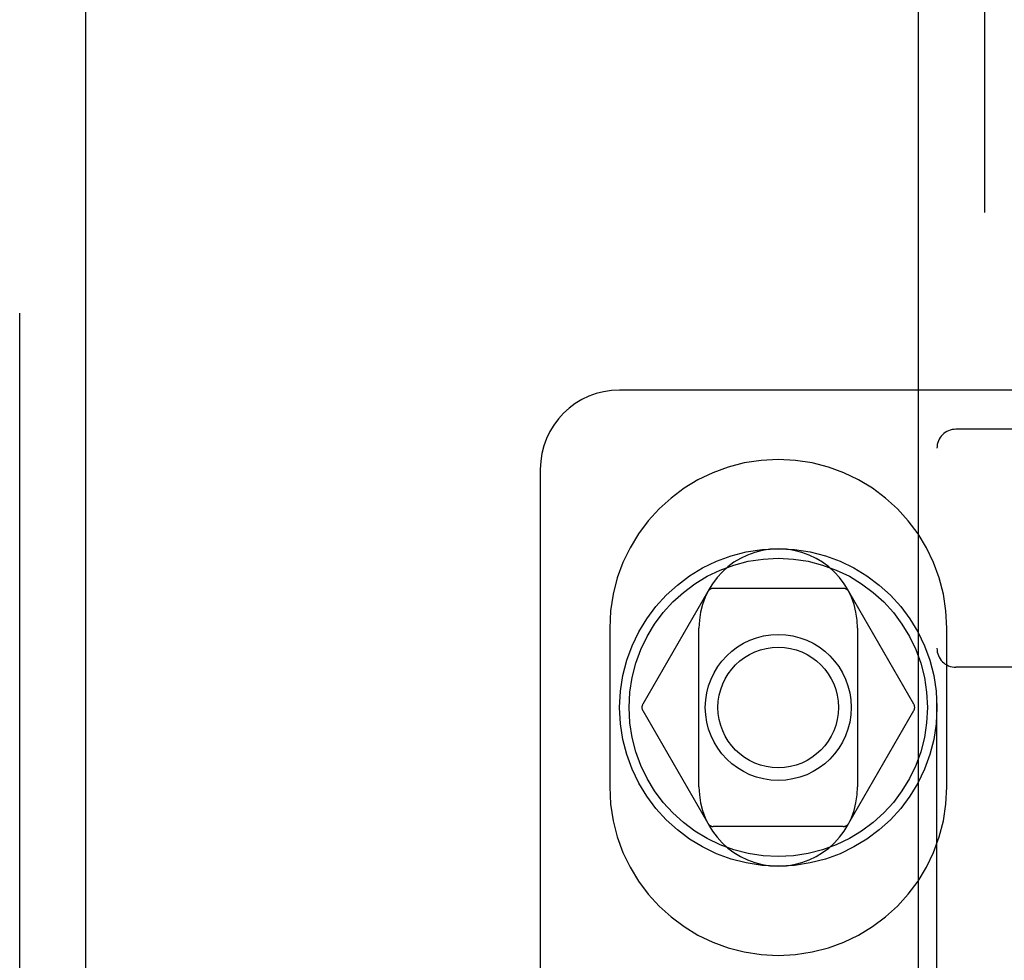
# Model space of a CAD drawing. Header units: inches. Extents: x 0 to 309, y 0 to 200.
# Tile 51 of 64: x 106.19 to 107.74, y 103.85 to 105.33. Entities that reach past the tile are written whole.
import ezdxf

# ---------------------------------------------------------------- set-up
doc = ezdxf.new("R2010")
doc.units = ezdxf.units.IN
doc.header["$LTSCALE"] = 17
doc.header["$MEASUREMENT"] = 0
doc.linetypes.add('HIDDEN', pattern=[0.2, 0.1, -0.1])
for name, color, linetype in [('DEFAULT_2', 8, 'HIDDEN'), ('LEFTHAND_DOOR_ASSEMBLY', 7, 'CONTINUOUS'), ('RIGHTHAND_DOOR_ASSEMBLY', 7, 'CONTINUOUS')]:
    doc.layers.add(name, color=color, linetype=linetype)

msp = doc.modelspace()

# ---------------------------------------------------------------- linework, layer by layer
at = {"layer": 'DEFAULT_2', "color": 8, "linetype": 'HIDDEN'}
for p, q in [((108.6315, 104.7453), (107.1315, 104.7453)), ((108.1015, 104.6836), (107.6615, 104.6836)), ((107.6315, 99.1531), (107.6315, 104.6536)), ((107.0065, 104.6203), (107.0065, 99.6203)), ((107.2704, 104.4278), (107.1679, 104.2503)), ((107.484, 104.4328), (107.2791, 104.4328)), ((107.5952, 104.2503), (107.4927, 104.4278)), ((107.1159, 104.3703), (107.1159, 104.1203)), ((107.2565, 104.1203), (107.2565, 104.3703)), ((107.5065, 104.3703), (107.5065, 104.1203)), ((107.6472, 104.1203), (107.6472, 104.3703)), ((108.1015, 104.3086), (107.6615, 104.3086)), ((107.1679, 104.2403), (107.2704, 104.0628)), ((107.4927, 104.0628), (107.5952, 104.2403)), ((107.484, 104.0578), (107.2791, 104.0578))]:
    msp.add_line(p, q, dxfattribs=at)
for radius in [0.25, 0.235, 0.115, 0.095]:
    msp.add_circle((107.3815, 104.2453), radius, dxfattribs=at)
for centre, radius, start, end in [((107.1315, 104.6203), 0.125, 90, 180), ((107.6615, 104.6536), 0.03, 90, 180), ((107.3815, 104.3703), 0.2656, 0, 180), ((107.3815, 104.3703), 0.125, 0, 180), ((107.2791, 104.4228), 0.01, 90.0034, 149.9992), ((107.484, 104.4228), 0.01, 30.0031, 89.9988), ((107.6615, 104.3386), 0.03, 180, 270), ((107.1766, 104.2453), 0.01, 150.0037, 209.9986), ((107.5865, 104.2453), 0.01, 330.0037, 29.9986), ((107.3815, 104.1203), 0.2656, 180, 360), ((107.3815, 104.1203), 0.125, 180, 360), ((107.2791, 104.0678), 0.01, 210.0031, 269.9988), ((107.484, 104.0678), 0.01, 270.0034, 329.9992)]:
    msp.add_arc(centre, radius, start, end, dxfattribs=at)
at = {"layer": 'LEFTHAND_DOOR_ASSEMBLY', "color": 8, "linetype": 'HIDDEN'}
msp.add_line((106.186, 142.2663), (106.186, 61.9743), dxfattribs=at)
at = {"layer": 'LEFTHAND_DOOR_ASSEMBLY', "color": 3, "linetype": 'Continuous'}
msp.add_line((106.29, 142.2663), (106.29, 61.9743), dxfattribs=at)
at = {"layer": 'RIGHTHAND_DOOR_ASSEMBLY', "color": 8, "linetype": 'HIDDEN'}
msp.add_line((107.7065, 113.5253), (107.7065, 90.7153), dxfattribs=at)
at = {"layer": 'RIGHTHAND_DOOR_ASSEMBLY', "color": 3, "linetype": 'Continuous'}
msp.add_line((107.6025, 90.8703), (107.6025, 113.3703), dxfattribs=at)

doc.saveas('drawing.dxf')
